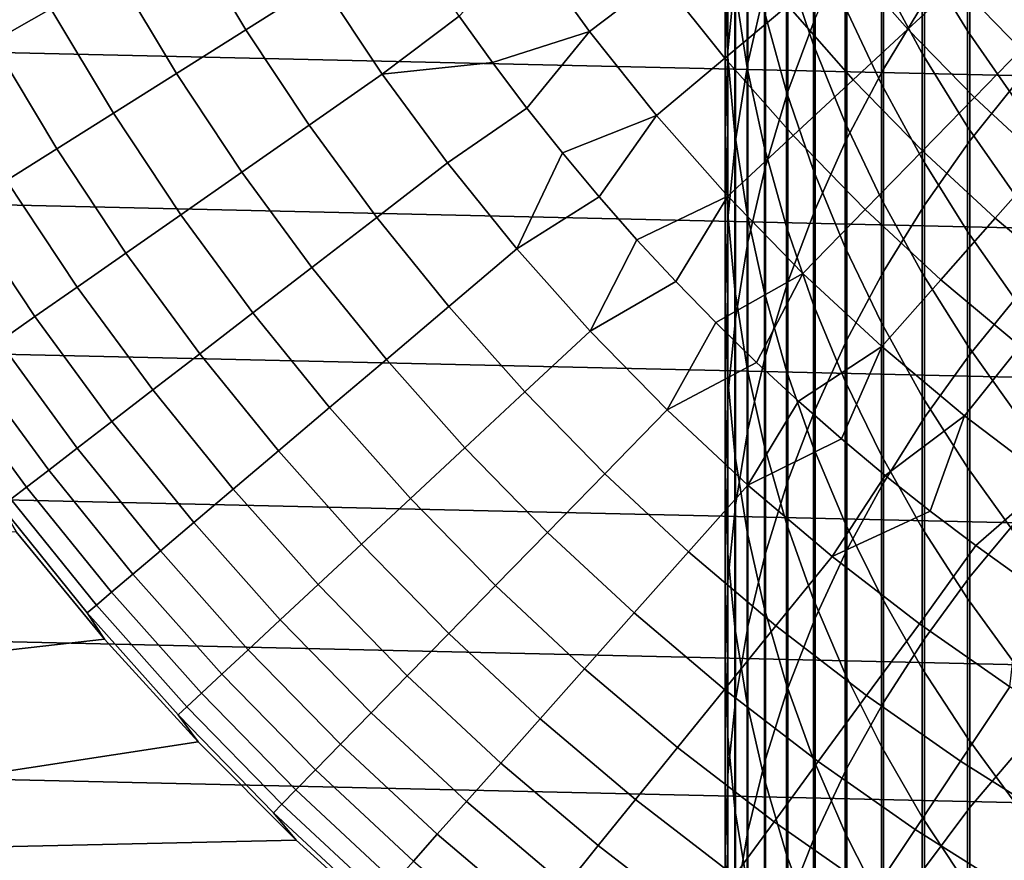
# Model space of a CAD drawing. Header units: metres. Extents: x -28 to 70, y -218 to 27.
# Tile 91 of 246: x -17 to -10, y -16 to -10. Entities that reach past the tile are written whole.
import ezdxf

# ---------------------------------------------------------------- set-up
doc = ezdxf.new("R2010")
doc.units = ezdxf.units.M
doc.layers.add('solid_10_261_002_XXX', color=7, linetype='CONTINUOUS')

msp = doc.modelspace()

# ---------------------------------------------------------------- linework, layer by layer
at = {"layer": 'solid_10_261_002_XXX'}
for points in [[(25.695839, -9.796626, -5), (-26.115135, -8.616775, -5), (-26.48019, -7.4195, -5), (26.115135, -8.616775, -5)], [(-10.756376, -8.650338, 404.387634), (-10.756376, -10.109918, 406.863373), (-10.447225, -9.601101, 407.172791), (-10.447225, -8.13326, 404.683044)], [(-11.930133, -8.777289, 394.822144), (-11.930133, -9.975542, 397.297974), (-11.872668, -9.377836, 397.597412), (-11.872668, -8.171628, 395.105133)], [(-11.777773, -8.783956, 397.894897), (-11.777773, -10.066137, 400.369415), (-11.645746, -9.486223, 400.680023), (-11.645746, -8.195774, 398.189575)], [(-11.932165, -8.877477, 391.78009), (-11.932165, -9.992599, 394.254333), (-11.949986, -9.384918, 394.538239), (-11.949986, -8.262268, 392.047333)], [(-11.477005, -8.913755, 400.986633), (-11.477005, -10.280339, 403.456421), (-11.272079, -9.725573, 403.773376), (-11.272079, -8.350539, 401.2883)], [(-11.783843, -9.067229, 388.778778), (-11.783843, -10.100301, 391.248962), (-11.876726, -9.490799, 391.513702), (-11.876726, -8.450725, 389.026794)], [(-11.284048, -9.049367, 383.131317), (-11.284048, -9.928185, 385.604065), (-11.487036, -9.328559, 385.826447), (-11.487036, -8.443891, 383.337219)], [(-10.124413, -9.164481, 374.994324), (-10.124413, -9.820996, 377.46698), (-10.464751, -9.264185, 377.622986), (-10.464751, -8.603617, 375.135071)], [(25.223248, -10.956131, -5), (-25.695839, -9.796626, -5), (-26.115135, -8.616775, -5), (25.695839, -9.796626, -5)], [(-11.031618, -9.181667, 404.084106), (-11.031618, -10.632757, 406.54541), (-10.756376, -10.109918, 406.863373), (-10.756376, -8.650338, 404.387634)], [(-10.105136, -9.107913, 407.472717), (-10.105136, -10.651589, 409.934784), (-9.731189, -10.183667, 410.237152), (-9.731189, -8.631907, 407.762177)], [(-16.004627, -9.074256, 159.312195), (-15.561707, -9.814455, 159.312195), (-14.992895, -9.455718, 160.683807), (-15.419627, -8.742574, 160.683807)], [(-11.487036, -9.328559, 385.826447), (-11.487036, -10.28089, 388.290588), (-11.65381, -9.677927, 388.533142), (-11.65381, -8.719195, 386.052429)], [(-10.464751, -9.264185, 377.622986), (-10.464751, -9.992464, 380.091919), (-10.772099, -9.422747, 380.268463), (-10.772099, -8.689858, 377.783905)], [(-13.446527, -9.167686, 163.368866), (-12.972839, -9.826544, 163.368866), (-12.436778, -9.420494, 164.740463), (-12.890891, -8.788861, 164.740463)], [(-11.949986, -9.384918, 394.538239), (-11.949986, -10.57519, 396.997589), (-11.930133, -9.975542, 397.297974), (-11.930133, -8.777289, 394.822144)], [(-11.872668, -9.377836, 397.597412), (-11.872668, -10.65167, 400.055786), (-11.777773, -10.066137, 400.369415), (-11.777773, -8.783956, 397.894897)], [(-17.914623, -9.075114, 155.052612), (-17.469561, -9.90484, 155.052612), (-17.030403, -9.655846, 156.494385), (-17.464275, -8.84698, 156.494385)], [(-11.876726, -9.490799, 391.513702), (-11.876726, -10.598415, 393.971252), (-11.932165, -9.992599, 394.254333), (-11.932165, -8.877477, 391.78009)], [(-10.772099, -9.422747, 380.268463), (-10.772099, -10.223228, 382.732086), (-11.045485, -9.643104, 382.929382), (-11.045485, -8.83745, 380.44986)], [(-11.645746, -9.486223, 400.680023), (-11.645746, -10.844217, 403.134277), (-11.477005, -10.280339, 403.456421), (-11.477005, -8.913755, 400.986633)], [(-11.048443, -9.270744, 167.558289), (-10.5726, -9.809939, 167.558289), (-10.202531, -9.466565, 169.000046), (-10.661717, -8.946243, 169.000046)], [(-12.436778, -9.420494, 164.740463), (-11.951746, -10.028706, 164.740463), (-11.478679, -9.631755, 166.13768), (-11.944512, -9.047617, 166.13768)], [(-11.045485, -9.643104, 382.929382), (-11.045485, -10.516185, 385.386017), (-11.284048, -9.928185, 385.604065), (-11.284048, -9.049367, 383.131317)], [(-16.541834, -9.378839, 157.914993), (-16.084045, -10.143885, 157.914993), (-15.561707, -9.814455, 159.312195), (-16.004627, -9.074256, 159.312195)], [(-11.65381, -9.677927, 388.533142), (-11.65381, -10.70406, 390.986694), (-11.783843, -10.100301, 391.248962), (-11.783843, -9.067229, 388.778778)], [(-10.447225, -9.601101, 407.172791), (-10.447225, -11.136401, 409.62149), (-10.105136, -10.651589, 409.934784), (-10.105136, -9.107913, 407.472717)], [(-13.952978, -9.711559, 162.026337), (-13.70248, -10.06191, 162.026337), (-12.972839, -9.826544, 163.368866), (-13.446527, -9.167686, 163.368866)], [(-11.272079, -9.725573, 403.773376), (-11.272079, -11.167972, 406.21994), (-11.031618, -10.632757, 406.54541), (-11.031618, -9.181667, 404.084106)], [(-10.202531, -9.466565, 169.000046), (-9.717978, -9.963351, 169.000046), (-9.405698, -9.643186, 170.460709), (-9.874679, -9.162363, 170.460709)], [(-9.752155, -9.705935, 374.858459), (-9.752155, -10.358536, 377.316345), (-10.124413, -9.820996, 377.46698), (-10.124413, -9.164481, 374.994324)], [(-11.478679, -9.631755, 166.13768), (-10.984306, -10.191947, 166.13768), (-10.5726, -9.809939, 167.558289), (-11.048443, -9.270744, 167.558289)], [(-10.124413, -9.820996, 377.46698), (-10.124413, -10.544806, 379.920776), (-10.464751, -9.992464, 380.091919), (-10.464751, -9.264185, 377.622986)], [(-11.284048, -9.928185, 385.604065), (-11.284048, -10.874219, 388.05191), (-11.487036, -10.28089, 388.290588), (-11.487036, -9.328559, 385.826447)], [(-17.030403, -9.655846, 156.494385), (-16.559093, -10.443487, 156.494385), (-16.084045, -10.143885, 157.914993), (-16.541834, -9.378839, 157.914993)], [(-14.992895, -9.455718, 160.683807), (-14.533206, -10.148076, 160.683807), (-13.952978, -9.711559, 162.026337), (-14.194521, -9.354976, 162.026337)], [(-12.972839, -9.826544, 163.368866), (-12.466901, -10.460972, 163.368866), (-11.951746, -10.028706, 164.740463), (-12.436778, -9.420494, 164.740463)], [(-11.932165, -9.992599, 394.254333), (-11.932165, -11.174888, 396.697174), (-11.949986, -10.57519, 396.997589), (-11.949986, -9.384918, 394.538239)], [(-11.930133, -9.975542, 397.297974), (-11.930133, -11.240974, 399.740143), (-11.872668, -10.65167, 400.055786), (-11.872668, -9.377836, 397.597412)], [(-10.464751, -9.992464, 380.091919), (-10.464751, -10.78791, 382.54007), (-10.772099, -10.223228, 382.732086), (-10.772099, -9.422747, 380.268463)], [(-15.561707, -9.814455, 159.312195), (-15.084577, -10.53308, 159.312195), (-14.533206, -10.148076, 160.683807), (-14.992895, -9.455718, 160.683807)], [(-11.783843, -10.100301, 391.248962), (-11.783843, -11.200459, 393.689972), (-11.876726, -10.598415, 393.971252), (-11.876726, -9.490799, 391.513702)], [(-11.777773, -10.066137, 400.369415), (-11.777773, -11.415431, 402.807953), (-11.645746, -10.844217, 403.134277), (-11.645746, -9.486223, 400.680023)], [(-10.5726, -9.809939, 167.558289), (-10.070473, -10.324746, 167.558289), (-9.717978, -9.963351, 169.000046), (-10.202531, -9.466565, 169.000046)], [(-11.951746, -10.028706, 164.740463), (-11.436999, -10.611984, 164.740463), (-10.984306, -10.191947, 166.13768), (-11.478679, -9.631755, 166.13768)], [(-10.772099, -10.223228, 382.732086), (-10.772099, -11.090703, 385.172943), (-11.045485, -10.516185, 385.386017), (-11.045485, -9.643104, 382.929382)], [(-10.756376, -10.109918, 406.863373), (-10.756376, -11.636576, 409.298309), (-10.447225, -11.136401, 409.62149), (-10.447225, -9.601101, 407.172791)], [(-17.469561, -9.90484, 155.052612), (-16.986097, -10.71279, 155.052612), (-16.559093, -10.443487, 156.494385), (-17.030403, -9.655846, 156.494385)], [(-14.533206, -10.148076, 160.683807), (-13.70248, -10.06191, 162.026337), (-13.952978, -9.711559, 162.026337)], [(-11.487036, -10.28089, 388.290588), (-11.487036, -11.300173, 390.727783), (-11.65381, -10.70406, 390.986694), (-11.65381, -9.677927, 388.533142)], [(-11.477005, -10.280339, 403.456421), (-11.477005, -11.713874, 405.88797), (-11.272079, -11.167972, 406.21994), (-11.272079, -9.725573, 403.773376)], [(24.698545, -12.092615, -5), (-25.223248, -10.956131, -5), (-25.695839, -9.796626, -5), (25.223248, -10.956131, -5)], [(-16.084045, -10.143885, 157.914993), (-15.590901, -10.886631, 157.914993), (-15.084577, -10.53308, 159.312195), (-15.561707, -9.814455, 159.312195)], [(-13.70248, -10.06191, 162.026337), (-13.443188, -10.405802, 162.026337), (-12.972839, -9.826544, 163.368866)], [(-13.443188, -10.405802, 162.026337), (-13.175266, -10.743014, 162.026337), (-12.466901, -10.460972, 163.368866), (-12.972839, -9.826544, 163.368866)], [(-10.984306, -10.191947, 166.13768), (-10.462626, -10.7268, 166.13768), (-10.070473, -10.324746, 167.558289), (-10.5726, -9.809939, 167.558289)], [(-9.752155, -10.358536, 377.316345), (-9.752155, -11.078031, 379.755524), (-10.124413, -10.544806, 379.920776), (-10.124413, -9.820996, 377.46698)], [(-17.85862, -10.125426, 153.591949), (-17.364389, -10.951371, 153.591949), (-16.986097, -10.71279, 155.052612), (-17.469561, -9.90484, 155.052612)], [(-11.045485, -10.516185, 385.386017), (-11.045485, -11.456042, 387.817871), (-11.284048, -10.874219, 388.05191), (-11.284048, -9.928185, 385.604065)], [(-11.949986, -10.57519, 396.997589), (-11.949986, -11.832192, 399.423492), (-11.930133, -11.240974, 399.740143), (-11.930133, -9.975542, 397.297974)], [(-11.876726, -10.598415, 393.971252), (-11.876726, -11.772747, 396.397675), (-11.932165, -11.174888, 396.697174), (-11.932165, -9.992599, 394.254333)], [(-10.124413, -10.544806, 379.920776), (-10.124413, -11.33537, 382.353882), (-10.464751, -10.78791, 382.54007), (-10.464751, -9.992464, 380.091919)], [(-10.070473, -10.324746, 167.558289), (-9.543308, -10.813883, 167.558289), (-9.209267, -10.435368, 169.000046), (-9.717978, -9.963351, 169.000046)], [(-14.533206, -10.148076, 160.683807), (-14.041569, -10.818126, 160.683807), (-13.443188, -10.405802, 162.026337), (-13.70248, -10.06191, 162.026337)], [(-12.466901, -10.460972, 163.368866), (-11.929967, -11.069391, 163.368866), (-11.436999, -10.611984, 164.740463), (-11.951746, -10.028706, 164.740463)], [(-11.872668, -10.65167, 400.055786), (-11.872668, -11.992179, 402.478455), (-11.777773, -11.415431, 402.807953), (-11.777773, -10.066137, 400.369415)], [(-16.559093, -10.443487, 156.494385), (-16.051382, -11.20817, 156.494385), (-15.590901, -10.886631, 157.914993), (-16.084045, -10.143885, 157.914993)], [(-15.084577, -10.53308, 159.312195), (-14.574287, -11.228552, 159.312195), (-14.041569, -10.818126, 160.683807), (-14.533206, -10.148076, 160.683807)], [(-11.65381, -10.70406, 390.986694), (-11.65381, -11.796828, 393.411316), (-11.783843, -11.200459, 393.689972), (-11.783843, -10.100301, 391.248962)], [(-11.031618, -10.632757, 406.54541), (-11.031618, -12.150536, 408.966187), (-10.756376, -11.636576, 409.298309), (-10.756376, -10.109918, 406.863373)], [(-11.436999, -10.611984, 164.740463), (-10.893818, -11.16888, 164.740463), (-10.462626, -10.7268, 166.13768), (-10.984306, -10.191947, 166.13768)], [(-10.464751, -10.78791, 382.54007), (-10.464751, -11.649929, 384.965546), (-10.772099, -11.090703, 385.172943), (-10.772099, -10.223228, 382.732086)], [(-10.105136, -10.651589, 409.934784), (-10.105136, -12.261941, 412.35376), (-9.731189, -11.802452, 412.668793), (-9.731189, -10.183667, 410.237152)], [(-11.645746, -10.844217, 403.134277), (-11.645746, -12.268744, 405.550568), (-11.477005, -11.713874, 405.88797), (-11.477005, -10.280339, 403.456421)], [(-11.284048, -10.874219, 388.05191), (-11.284048, -11.886761, 390.472992), (-11.487036, -11.300173, 390.727783), (-11.487036, -10.28089, 388.290588)], [(-10.462626, -10.7268, 166.13768), (-9.914932, -11.234984, 166.13768), (-9.543308, -10.813883, 167.558289), (-10.070473, -10.324746, 167.558289)], [(-16.986097, -10.71279, 155.052612), (-16.465296, -11.497192, 155.052612), (-16.051382, -11.20817, 156.494385), (-16.559093, -10.443487, 156.494385)], [(-14.041569, -10.818126, 160.683807), (-13.519066, -11.464396, 160.683807), (-13.175266, -10.743014, 162.026337), (-13.443188, -10.405802, 162.026337)], [(-13.175266, -10.743014, 162.026337), (-12.898888, -11.073332, 162.026337), (-12.466901, -10.460972, 163.368866)], [(-12.898888, -11.073332, 162.026337), (-12.614231, -11.396543, 162.026337), (-11.929967, -11.069391, 163.368866), (-12.466901, -10.460972, 163.368866)], [(-15.590901, -10.886631, 157.914993), (-15.063484, -11.605446, 157.914993), (-14.574287, -11.228552, 159.312195), (-15.084577, -10.53308, 159.312195)], [(-10.772099, -11.090703, 385.172943), (-10.772099, -12.024527, 387.589172), (-11.045485, -11.456042, 387.817871), (-11.045485, -10.516185, 385.386017)], [(-11.932165, -11.174888, 396.697174), (-11.932165, -12.423461, 399.106812), (-11.949986, -11.832192, 399.423492), (-11.949986, -10.57519, 396.997589)], [(-11.783843, -11.200459, 393.689972), (-11.783843, -12.366881, 396.100037), (-11.876726, -11.772747, 396.397675), (-11.876726, -10.598415, 393.971252)], [(-9.752155, -11.078031, 379.755524), (-9.752155, -11.863883, 382.174133), (-10.124413, -11.33537, 382.353882), (-10.124413, -10.544806, 379.920776)], [(-11.930133, -11.240974, 399.740143), (-11.930133, -12.572641, 402.146851), (-11.872668, -11.992179, 402.478455), (-11.872668, -10.65167, 400.055786)], [(-11.929967, -11.069391, 163.368866), (-11.363374, -11.650291, 163.368866), (-10.893818, -11.16888, 164.740463), (-11.436999, -10.611984, 164.740463)], [(-11.272079, -11.167972, 406.21994), (-11.272079, -12.676661, 408.626221), (-11.031618, -12.150536, 408.966187), (-11.031618, -10.632757, 406.54541)], [(-10.447225, -11.136401, 409.62149), (-10.447225, -12.738015, 412.027374), (-10.105136, -12.261941, 412.35376), (-10.105136, -10.651589, 409.934784)], [(-17.364389, -10.951371, 153.591949), (-16.831989, -11.753242, 153.591949), (-16.465296, -11.497192, 155.052612), (-16.986097, -10.71279, 155.052612)], [(-13.519066, -11.464396, 160.683807), (-12.898888, -11.073332, 162.026337), (-13.175266, -10.743014, 162.026337)], [(-11.487036, -11.300173, 390.727783), (-11.487036, -12.385647, 393.1362), (-11.65381, -11.796828, 393.411316), (-11.65381, -10.70406, 390.986694)], [(-10.893818, -11.16888, 164.740463), (-10.323554, -11.698009, 164.740463), (-9.914932, -11.234984, 166.13768), (-10.462626, -10.7268, 166.13768)], [(-14.574287, -11.228552, 159.312195), (-14.031961, -11.89934, 159.312195), (-13.519066, -11.464396, 160.683807), (-14.041569, -10.818126, 160.683807)], [(-10.124413, -11.33537, 382.353882), (-10.124413, -12.1921, 384.764465), (-10.464751, -11.649929, 384.965546), (-10.464751, -10.78791, 382.54007)], [(-9.914932, -11.234984, 166.13768), (-9.342589, -11.715237, 166.13768), (-8.992417, -11.276135, 167.558289), (-9.543308, -10.813883, 167.558289)], [(-16.051382, -11.20817, 156.494385), (-15.508388, -11.948216, 156.494385), (-15.063484, -11.605446, 157.914993), (-15.590901, -10.886631, 157.914993)], [(-11.777773, -11.415431, 402.807953), (-11.777773, -12.83083, 405.20874), (-11.645746, -12.268744, 405.550568), (-11.645746, -10.844217, 403.134277)], [(-11.045485, -11.456042, 387.817871), (-11.045485, -12.461974, 390.223145), (-11.284048, -11.886761, 390.472992), (-11.284048, -10.874219, 388.05191)], [(24.122406, -13.204515, -5), (-24.698545, -12.092615, -5), (-25.223248, -10.956131, -5), (24.698545, -12.092615, -5)], [(-17.693373, -11.158854, 152.1147), (-17.150885, -11.975918, 152.1147), (-16.831989, -11.753242, 153.591949), (-17.364389, -10.951371, 153.591949)], [(-13.519066, -11.464396, 160.683807), (-12.966845, -12.085464, 160.683807), (-12.614231, -11.396543, 162.026337), (-12.898888, -11.073332, 162.026337)], [(-12.614231, -11.396543, 162.026337), (-12.321477, -11.712438, 162.026337), (-11.929967, -11.069391, 163.368866)], [(-12.321477, -11.712438, 162.026337), (-12.020815, -12.020815, 162.026337), (-11.363374, -11.650291, 163.368866), (-11.929967, -11.069391, 163.368866)], [(-10.464751, -11.649929, 384.965546), (-10.464751, -12.577879, 387.366577), (-10.772099, -12.024527, 387.589172), (-10.772099, -11.090703, 385.172943)], [(-17.972528, -11.334912, 150.623184), (-17.421482, -12.164867, 150.623184), (-17.150885, -11.975918, 152.1147), (-17.693373, -11.158854, 152.1147)], [(-11.876726, -11.772747, 396.397675), (-11.876726, -13.012917, 398.791077), (-11.932165, -12.423461, 399.106812), (-11.932165, -11.174888, 396.697174)], [(-11.65381, -11.796828, 393.411316), (-11.65381, -12.955418, 395.805206), (-11.783843, -12.366881, 396.100037), (-11.783843, -11.200459, 393.689972)], [(-11.477005, -11.713874, 405.88797), (-11.477005, -13.213292, 408.27948), (-11.272079, -12.676661, 408.626221), (-11.272079, -11.167972, 406.21994)], [(-11.363374, -11.650291, 163.368866), (-10.768529, -12.202227, 163.368866), (-10.323554, -11.698009, 164.740463), (-10.893818, -11.16888, 164.740463)], [(-10.756376, -11.636576, 409.298309), (-10.756376, -13.229175, 411.690643), (-10.447225, -12.738015, 412.027374), (-10.447225, -11.136401, 409.62149)], [(-16.465296, -11.497192, 155.052612), (-15.908299, -12.256322, 155.052612), (-15.508388, -11.948216, 156.494385), (-16.051382, -11.20817, 156.494385)], [(-15.063484, -11.605446, 157.914993), (-14.502954, -12.29875, 157.914993), (-14.031961, -11.89934, 159.312195), (-14.574287, -11.228552, 159.312195)], [(-11.949986, -11.832192, 399.423492), (-11.949986, -13.15499, 401.814148), (-11.930133, -12.572641, 402.146851), (-11.930133, -11.240974, 399.740143)], [(-10.323554, -11.698009, 164.740463), (-9.727623, -12.198053, 164.740463), (-9.342589, -11.715237, 166.13768), (-9.914932, -11.234984, 166.13768)], [(-11.284048, -11.886761, 390.472992), (-11.284048, -12.965056, 392.865509), (-11.487036, -12.385647, 393.1362), (-11.487036, -11.300173, 390.727783)], [(-9.752155, -11.863883, 382.174133), (-9.752155, -12.715506, 384.570374), (-10.124413, -12.1921, 384.764465), (-10.124413, -11.33537, 382.353882)], [(-12.966845, -12.085464, 160.683807), (-12.321477, -11.712438, 162.026337), (-12.614231, -11.396543, 162.026337)], [(-11.872668, -11.992179, 402.478455), (-11.872668, -13.398362, 404.863617), (-11.777773, -12.83083, 405.20874), (-11.777773, -11.415431, 402.807953)], [(-16.831989, -11.753242, 153.591949), (-16.262587, -12.529278, 153.591949), (-15.908299, -12.256322, 155.052612), (-16.465296, -11.497192, 155.052612)], [(-14.031961, -11.89934, 159.312195), (-13.45879, -12.543971, 159.312195), (-12.966845, -12.085464, 160.683807), (-13.519066, -11.464396, 160.683807)], [(-10.772099, -12.024527, 387.589172), (-10.772099, -13.024, 389.979004), (-11.045485, -12.461974, 390.223145), (-11.045485, -11.456042, 387.817871)], [(-15.508388, -11.948216, 156.494385), (-14.931303, -12.661997, 156.494385), (-14.502954, -12.29875, 157.914993), (-15.063484, -11.605446, 157.914993)], [(-11.031618, -12.150536, 408.966187), (-11.031618, -13.733871, 411.344604), (-10.756376, -13.229175, 411.690643), (-10.756376, -11.636576, 409.298309)], [(-12.966845, -12.085464, 160.683807), (-12.386119, -12.679967, 160.683807), (-12.020815, -12.020815, 162.026337), (-12.321477, -11.712438, 162.026337)], [(-12.020815, -12.020815, 162.026337), (-11.712438, -12.321477, 162.026337), (-11.363374, -11.650291, 163.368866)], [(-11.712438, -12.321477, 162.026337), (-11.396543, -12.614231, 162.026337), (-10.768529, -12.202227, 163.368866), (-11.363374, -11.650291, 163.368866)], [(-11.645746, -12.268744, 405.550568), (-11.645746, -13.758738, 407.927002), (-11.477005, -13.213292, 408.27948), (-11.477005, -11.713874, 405.88797)], [(-10.768529, -12.202227, 163.368866), (-10.146912, -12.723825, 163.368866), (-9.727623, -12.198053, 164.740463), (-10.323554, -11.698009, 164.740463)], [(-10.124413, -12.1921, 384.764465), (-10.124413, -13.114355, 387.150787), (-10.464751, -12.577879, 387.366577), (-10.464751, -11.649929, 384.965546)], [(-17.150885, -11.975918, 152.1147), (-16.570696, -12.766656, 152.1147), (-16.262587, -12.529278, 153.591949), (-16.831989, -11.753242, 153.591949)], [(-11.783843, -12.366881, 396.100037), (-11.783843, -13.5987, 398.477325), (-11.876726, -13.012917, 398.791077), (-11.876726, -11.772747, 396.397675)], [(-11.487036, -12.385647, 393.1362), (-11.487036, -13.536502, 395.514099), (-11.65381, -12.955418, 395.805206), (-11.65381, -11.796828, 393.411316)], [(-11.932165, -12.423461, 399.106812), (-11.932165, -13.737388, 401.481445), (-11.949986, -13.15499, 401.814148), (-11.949986, -11.832192, 399.423492)], [(-10.105136, -12.261941, 412.35376), (-10.105136, -13.937765, 414.727875), (-9.731189, -13.487054, 415.055328), (-9.731189, -11.802452, 412.668793)], [(-14.502954, -12.29875, 157.914993), (-13.910543, -12.965018, 157.914993), (-13.45879, -12.543971, 159.312195), (-14.031961, -11.89934, 159.312195)], [(-11.045485, -12.461974, 390.223145), (-11.045485, -13.533231, 392.600037), (-11.284048, -12.965056, 392.865509), (-11.284048, -11.886761, 390.472992)], [(-17.421482, -12.164867, 150.623184), (-16.832138, -12.968081, 150.623184), (-16.570696, -12.766656, 152.1147), (-17.150885, -11.975918, 152.1147)], [(-15.908299, -12.256322, 155.052612), (-15.316333, -12.988508, 155.052612), (-14.931303, -12.661997, 156.494385), (-15.508388, -11.948216, 156.494385)], [(-11.930133, -12.572641, 402.146851), (-11.930133, -13.96955, 404.516266), (-11.872668, -13.398362, 404.863617), (-11.872668, -11.992179, 402.478455)], [(23.496506, -14.288569, -5), (-24.122406, -13.204515, -5), (-24.698545, -12.092615, -5), (24.122406, -13.204515, -5)], [(-13.45879, -12.543971, 159.312195), (-12.856032, -13.161028, 159.312195), (-12.386119, -12.679967, 160.683807), (-12.966845, -12.085464, 160.683807)], [(-12.386119, -12.679967, 160.683807), (-11.712438, -12.321477, 162.026337), (-12.020815, -12.020815, 162.026337)], [(-10.464751, -12.577879, 387.366577), (-10.464751, -13.571066, 389.741394), (-10.772099, -13.024, 389.979004), (-10.772099, -12.024527, 387.589172)], [(-17.643353, -12.319793, 149.119751), (-17.046505, -13.133236, 149.119751), (-16.832138, -12.968081, 150.623184), (-17.421482, -12.164867, 150.623184)], [(-11.272079, -12.676661, 408.626221), (-11.272079, -14.250514, 410.990387), (-11.031618, -13.733871, 411.344604), (-11.031618, -12.150536, 408.966187)], [(-11.396543, -12.614231, 162.026337), (-11.073332, -12.898888, 162.026337), (-10.768529, -12.202227, 163.368866)], [(-11.073332, -12.898888, 162.026337), (-10.743014, -13.175266, 162.026337), (-10.146912, -12.723825, 163.368866), (-10.768529, -12.202227, 163.368866)], [(-10.146912, -12.723825, 163.368866), (-9.500068, -13.21379, 163.368866), (-9.107508, -12.667772, 164.740463), (-9.727623, -12.198053, 164.740463)], [(-9.752155, -12.715506, 384.570374), (-9.752155, -13.632263, 386.942444), (-10.124413, -13.114355, 387.150787), (-10.124413, -12.1921, 384.764465)], [(-16.262587, -12.529278, 153.591949), (-15.657437, -13.277772, 153.591949), (-15.316333, -12.988508, 155.052612), (-15.908299, -12.256322, 155.052612)], [(-14.931303, -12.661997, 156.494385), (-14.321395, -13.347944, 156.494385), (-13.910543, -12.965018, 157.914993), (-14.502954, -12.29875, 157.914993)], [(-11.777773, -12.83083, 405.20874), (-11.777773, -14.311277, 407.569977), (-11.645746, -13.758738, 407.927002), (-11.645746, -12.268744, 405.550568)], [(-10.447225, -12.738015, 412.027374), (-10.447225, -14.404747, 414.38858), (-10.105136, -13.937765, 414.727875), (-10.105136, -12.261941, 412.35376)], [(-17.816151, -12.440452, 147.606766), (-17.213455, -13.261861, 147.606766), (-17.046505, -13.133236, 149.119751), (-17.643353, -12.319793, 149.119751)], [(-12.386119, -12.679967, 160.683807), (-11.778167, -13.246595, 160.683807), (-11.396543, -12.614231, 162.026337), (-11.712438, -12.321477, 162.026337)], [(-11.65381, -12.955418, 395.805206), (-11.65381, -14.178964, 398.166534), (-11.783843, -13.5987, 398.477325), (-11.783843, -12.366881, 396.100037)], [(-11.284048, -12.965056, 392.865509), (-11.284048, -14.1083, 395.227661), (-11.487036, -13.536502, 395.514099), (-11.487036, -12.385647, 393.1362)], [(-17.9396, -12.526653, 146.086594), (-17.332729, -13.353754, 146.086594), (-17.213455, -13.261861, 147.606766), (-17.816151, -12.440452, 147.606766)], [(-11.876726, -13.012917, 398.791077), (-11.876726, -14.317999, 401.14975), (-11.932165, -13.737388, 401.481445), (-11.932165, -12.423461, 399.106812)], [(-10.772099, -13.024, 389.979004), (-10.772099, -14.088378, 392.340637), (-11.045485, -13.533231, 392.600037), (-11.045485, -12.461974, 390.223145)], [(-16.570696, -12.766656, 152.1147), (-15.954081, -13.52933, 152.1147), (-15.657437, -13.277772, 153.591949), (-16.262587, -12.529278, 153.591949)], [(-13.910543, -12.965018, 157.914993), (-13.287555, -13.602787, 157.914993), (-12.856032, -13.161028, 159.312195), (-13.45879, -12.543971, 159.312195)], [(-11.949986, -13.15499, 401.814148), (-11.949986, -14.542594, 404.167786), (-11.930133, -13.96955, 404.516266), (-11.930133, -12.572641, 402.146851)], [(-10.124413, -13.114355, 387.150787), (-10.124413, -14.101447, 389.511017), (-10.464751, -13.571066, 389.741394), (-10.464751, -12.577879, 387.366577)], [(-15.316333, -12.988508, 155.052612), (-14.690698, -13.692144, 155.052612), (-14.321395, -13.347944, 156.494385), (-14.931303, -12.661997, 156.494385)], [(-12.856032, -13.161028, 159.312195), (-12.225016, -13.749154, 159.312195), (-11.778167, -13.246595, 160.683807), (-12.386119, -12.679967, 160.683807)], [(-11.778167, -13.246595, 160.683807), (-11.073332, -12.898888, 162.026337), (-11.396543, -12.614231, 162.026337)], [(-11.477005, -13.213292, 408.27948), (-11.477005, -14.777472, 410.62912), (-11.272079, -14.250514, 410.990387), (-11.272079, -12.676661, 408.626221)], [(-10.756376, -13.229175, 411.690643), (-10.756376, -14.886525, 414.038574), (-10.447225, -14.404747, 414.38858), (-10.447225, -12.738015, 412.027374)], [(-10.743014, -13.175266, 162.026337), (-10.405802, -13.443188, 162.026337), (-10.146912, -12.723825, 163.368866)], [(-10.405802, -13.443188, 162.026337), (-10.06191, -13.70248, 162.026337), (-9.500068, -13.21379, 163.368866), (-10.146912, -12.723825, 163.368866)], [(-16.832138, -12.968081, 150.623184), (-16.205795, -13.742788, 150.623184), (-15.954081, -13.52933, 152.1147), (-16.570696, -12.766656, 152.1147)], [(-11.872668, -13.398362, 404.863617), (-11.872668, -14.869171, 407.209473), (-11.777773, -14.311277, 407.569977), (-11.777773, -12.83083, 405.20874)], [(-11.778167, -13.246595, 160.683807), (-11.144323, -13.784105, 160.683807), (-10.743014, -13.175266, 162.026337), (-11.073332, -12.898888, 162.026337)], [(-17.046505, -13.133236, 149.119751), (-16.412184, -13.917809, 149.119751), (-16.205795, -13.742788, 150.623184), (-16.832138, -12.968081, 150.623184)], [(-14.321395, -13.347944, 156.494385), (-13.680006, -14.004549, 156.494385), (-13.287555, -13.602787, 157.914993), (-13.910543, -12.965018, 157.914993)], [(-11.487036, -13.536502, 395.514099), (-11.487036, -14.751879, 397.85968), (-11.65381, -14.178964, 398.166534), (-11.65381, -12.955418, 395.805206)], [(-11.045485, -13.533231, 392.600037), (-11.045485, -14.669011, 394.946777), (-11.284048, -14.1083, 395.227661), (-11.284048, -12.965056, 392.865509)], [(-15.657437, -13.277772, 153.591949), (-15.017869, -13.997077, 153.591949), (-14.690698, -13.692144, 155.052612), (-15.316333, -12.988508, 155.052612)], [(-11.783843, -13.5987, 398.477325), (-11.783843, -14.894993, 400.820099), (-11.876726, -14.317999, 401.14975), (-11.876726, -13.012917, 398.791077)], [(-10.464751, -13.571066, 389.741394), (-10.464751, -14.628749, 392.088165), (-10.772099, -14.088378, 392.340637), (-10.772099, -13.024, 389.979004)], [(-9.752155, -13.632263, 386.942444), (-9.752155, -14.613472, 389.288605), (-10.124413, -14.101447, 389.511017), (-10.124413, -13.114355, 387.150787)], [(22.821917, -15.343076, -5), (-23.496506, -14.288569, -5), (-24.122406, -13.204515, -5), (23.496506, -14.288569, -5)], [(-17.213455, -13.261861, 147.606766), (-16.572924, -14.054119, 147.606766), (-16.412184, -13.917809, 149.119751), (-17.046505, -13.133236, 149.119751)], [(-13.287555, -13.602787, 157.914993), (-12.635357, -14.210654, 157.914993), (-12.225016, -13.749154, 159.312195), (-12.856032, -13.161028, 159.312195)], [(-11.932165, -13.737388, 401.481445), (-11.932165, -15.115686, 403.819305), (-11.949986, -14.542594, 404.167786), (-11.949986, -13.15499, 401.814148)], [(-11.144323, -13.784105, 160.683807), (-10.405802, -13.443188, 162.026337), (-10.743014, -13.175266, 162.026337)], [(-17.332729, -13.353754, 146.086594), (-16.687759, -14.151502, 146.086594), (-16.572924, -14.054119, 147.606766), (-17.213455, -13.261861, 147.606766)], [(-15.954081, -13.52933, 152.1147), (-15.302395, -14.262263, 152.1147), (-15.017869, -13.997077, 153.591949), (-15.657437, -13.277772, 153.591949)], [(-12.225016, -13.749154, 159.312195), (-11.567124, -14.307056, 159.312195), (-11.144323, -13.784105, 160.683807), (-11.778167, -13.246595, 160.683807)], [(-11.645746, -13.758738, 407.927002), (-11.645746, -15.313087, 410.261871), (-11.477005, -14.777472, 410.62912), (-11.477005, -13.213292, 408.27948)], [(-11.031618, -13.733871, 411.344604), (-11.031618, -15.381582, 413.678894), (-10.756376, -14.886525, 414.038574), (-10.756376, -13.229175, 411.690643)], [(-10.06191, -13.70248, 162.026337), (-9.711559, -13.952978, 162.026337), (-9.500068, -13.21379, 163.368866)], [(-17.404139, -13.408771, 144.561661), (-16.756512, -14.209805, 144.561661), (-16.687759, -14.151502, 146.086594), (-17.332729, -13.353754, 146.086594)], [(-14.690698, -13.692144, 155.052612), (-14.032769, -14.365681, 155.052612), (-13.680006, -14.004549, 156.494385), (-14.321395, -13.347944, 156.494385)], [(-16.626492, -14.406936, 143.052673), (-16.756512, -14.209805, 144.561661), (-17.404139, -13.408771, 144.561661), (-17.293169, -13.599498, 143.052673)], [(-11.930133, -13.96955, 404.516266), (-11.930133, -15.430658, 406.846649), (-11.872668, -14.869171, 407.209473), (-11.872668, -13.398362, 404.863617)], [(-11.144323, -13.784105, 160.683807), (-10.485983, -14.291314, 160.683807), (-10.06191, -13.70248, 162.026337), (-10.405802, -13.443188, 162.026337)], [(-10.105136, -13.937765, 414.727875), (-10.105136, -15.677814, 417.055328), (-9.731189, -15.236214, 417.394958), (-9.731189, -13.487054, 415.055328)], [(-16.205795, -13.742788, 150.623184), (-15.543827, -14.487286, 150.623184), (-15.302395, -14.262263, 152.1147), (-15.954081, -13.52933, 152.1147)], [(-11.284048, -14.1083, 395.227661), (-11.284048, -15.31564, 397.557739), (-11.487036, -14.751879, 397.85968), (-11.487036, -13.536502, 395.514099)], [(-10.772099, -14.088378, 392.340637), (-10.772099, -15.216867, 394.672333), (-11.045485, -14.669011, 394.946777), (-11.045485, -13.533231, 392.600037)], [(-10.124413, -14.101447, 389.511017), (-10.124413, -15.15264, 391.843384), (-10.464751, -14.628749, 392.088165), (-10.464751, -13.571066, 389.741394)], [(-22.406605, -15.064659), (-16.626568, -14.406844), (-17.293161, -13.599475), (-23.069176, -14.028984)], [(-17.293161, -13.599475), (-16.626568, -14.406844), (-16.626492, -14.406936, 143.052673), (-17.293169, -13.599498, 143.052673)], [(-13.680006, -14.004549, 156.494385), (-13.008545, -14.630369, 156.494385), (-12.635357, -14.210654, 157.914993), (-13.287555, -13.602787, 157.914993)], [(-11.65381, -14.178964, 398.166534), (-11.65381, -15.466552, 400.493561), (-11.783843, -14.894993, 400.820099), (-11.783843, -13.5987, 398.477325)], [(-15.017869, -13.997077, 153.591949), (-14.345288, -14.685615, 153.591949), (-14.032769, -14.365681, 155.052612), (-14.690698, -13.692144, 155.052612)], [(-9.804591, -14.767109, 160.683807), (-9.711559, -13.952978, 162.026337), (-10.06191, -13.70248, 162.026337), (-10.485983, -14.291314, 160.683807)], [(-16.412184, -13.917809, 149.119751), (-15.741786, -14.671788, 149.119751), (-15.543827, -14.487286, 150.623184), (-16.205795, -13.742788, 150.623184)], [(-12.635357, -14.210654, 157.914993), (-11.955383, -14.787283, 157.914993), (-11.567124, -14.307056, 159.312195), (-12.225016, -13.749154, 159.312195)], [(-11.876726, -14.317999, 401.14975), (-11.876726, -15.68702, 403.471863), (-11.932165, -15.115686, 403.819305), (-11.932165, -13.737388, 401.481445)], [(-11.777773, -14.311277, 407.569977), (-11.777773, -15.85567, 409.889893), (-11.645746, -15.313087, 410.261871), (-11.645746, -13.758738, 407.927002)], [(-11.567124, -14.307056, 159.312195), (-10.883807, -14.833508, 159.312195), (-10.485983, -14.291314, 160.683807), (-11.144323, -13.784105, 160.683807)], [(-11.272079, -14.250514, 410.990387), (-11.272079, -15.888356, 413.310699), (-11.031618, -15.381582, 413.678894), (-11.031618, -13.733871, 411.344604)], [(-16.572924, -14.054119, 147.606766), (-15.895959, -14.815482, 147.606766), (-15.741786, -14.671788, 149.119751), (-16.412184, -13.917809, 149.119751)], [(-10.447225, -14.404747, 414.38858), (-10.447225, -16.135353, 416.7034), (-10.105136, -15.677814, 417.055328), (-10.105136, -13.937765, 414.727875)], [(-15.302395, -14.262263, 152.1147), (-14.617071, -14.963845, 152.1147), (-14.345288, -14.685615, 153.591949), (-15.017869, -13.997077, 153.591949)], [(-14.032769, -14.365681, 155.052612), (-13.343993, -15.007639, 155.052612), (-13.008545, -14.630369, 156.494385), (-13.680006, -14.004549, 156.494385)], [(-11.949986, -14.542594, 404.167786), (-11.949986, -15.99397, 406.482666), (-11.930133, -15.430658, 406.846649), (-11.930133, -13.96955, 404.516266)], [(-16.687759, -14.151502, 146.086594), (-16.006104, -14.91814, 146.086594), (-15.895959, -14.815482, 147.606766), (-16.572924, -14.054119, 147.606766)], [(-10.464751, -14.628749, 392.088165), (-10.464751, -15.75014, 394.405182), (-10.772099, -15.216867, 394.672333), (-10.772099, -14.088378, 392.340637)], [(-16.756512, -14.209805, 144.561661), (-16.072048, -14.979602, 144.561661), (-16.006104, -14.91814, 146.086594), (-16.687759, -14.151502, 146.086594)], [(-11.045485, -14.669011, 394.946777), (-11.045485, -15.868469, 397.261627), (-11.284048, -15.31564, 397.557739), (-11.284048, -14.1083, 395.227661)], [(-9.752155, -14.613472, 389.288605), (-9.752155, -15.658399, 391.607086), (-10.124413, -15.15264, 391.843384), (-10.124413, -14.101447, 389.511017)], [(-15.922149, -15.181738, 143.052673), (-16.072048, -14.979602, 144.561661), (-16.756512, -14.209805, 144.561661), (-16.626492, -14.406936, 143.052673)], [(-13.008545, -14.630369, 156.494385), (-12.308489, -15.22403, 156.494385), (-11.955383, -14.787283, 157.914993), (-12.635357, -14.210654, 157.914993)], [(-11.487036, -14.751879, 397.85968), (-11.487036, -16.030872, 400.171173), (-11.65381, -15.466552, 400.493561), (-11.65381, -14.178964, 398.166534)], [(22.099781, -16.366096, -5), (-22.821917, -15.343076, -5), (-23.496506, -14.288569, -5), (22.821917, -15.343076, -5)], [(-15.543827, -14.487286, 150.623184), (-14.847692, -15.199937, 150.623184), (-14.617071, -14.963845, 152.1147), (-15.302395, -14.262263, 152.1147)], [(-11.955383, -14.787283, 157.914993), (-11.24913, -15.331406, 157.914993), (-10.883807, -14.833508, 159.312195), (-11.567124, -14.307056, 159.312195)], [(-11.783843, -14.894993, 400.820099), (-11.783843, -16.254795, 403.126587), (-11.876726, -15.68702, 403.471863), (-11.876726, -14.317999, 401.14975)], [(-11.872668, -14.869171, 407.209473), (-11.872668, -16.403507, 409.514282), (-11.777773, -15.85567, 409.889893), (-11.777773, -14.311277, 407.569977)], [(-11.477005, -14.777472, 410.62912), (-11.477005, -16.405251, 412.93515), (-11.272079, -15.888356, 413.310699), (-11.272079, -14.250514, 410.990387)], [(-10.883807, -14.833508, 159.312195), (-10.176564, -15.327353, 159.312195), (-9.804591, -14.767109, 160.683807), (-10.485983, -14.291314, 160.683807)], [(-14.345288, -14.685615, 153.591949), (-13.641173, -15.341869, 153.591949), (-13.343993, -15.007639, 155.052612), (-14.032769, -14.365681, 155.052612)], [(-21.697779, -16.068768), (-15.922037, -15.181835), (-16.626568, -14.406844), (-22.406605, -15.064659)], [(-16.626568, -14.406844), (-15.922037, -15.181835), (-15.922149, -15.181738, 143.052673), (-16.626492, -14.406936, 143.052673)], [(-10.756376, -14.886525, 414.038574), (-10.756376, -16.607389, 416.340332), (-10.447225, -16.135353, 416.7034), (-10.447225, -14.404747, 414.38858)], [(-15.741786, -14.671788, 149.119751), (-15.036784, -15.393516, 149.119751), (-14.847692, -15.199937, 150.623184), (-15.543827, -14.487286, 150.623184)], [(-11.932165, -15.115686, 403.819305), (-11.932165, -16.557329, 406.118622), (-11.949986, -15.99397, 406.482666), (-11.949986, -14.542594, 404.167786)], [(-15.895959, -14.815482, 147.606766), (-15.184052, -15.544278, 147.606766), (-15.036784, -15.393516, 149.119751), (-15.741786, -14.671788, 149.119751)], [(-14.617071, -14.963845, 152.1147), (-13.899616, -15.632534, 152.1147), (-13.641173, -15.341869, 153.591949), (-14.345288, -14.685615, 153.591949)], [(-13.343993, -15.007639, 155.052612), (-12.625885, -15.616608, 155.052612), (-12.308489, -15.22403, 156.494385), (-13.008545, -14.630369, 156.494385)], [(-10.772099, -15.216867, 394.672333), (-10.772099, -16.408625, 396.972321), (-11.045485, -15.868469, 397.261627), (-11.045485, -14.669011, 394.946777)], [(-10.124413, -15.15264, 391.843384), (-10.124413, -16.267149, 394.146179), (-10.464751, -15.75014, 394.405182), (-10.464751, -14.628749, 392.088165)], [(-11.284048, -15.31564, 397.557739), (-11.284048, -16.586174, 399.853943), (-11.487036, -16.030872, 400.171173), (-11.487036, -14.751879, 397.85968)], [(-16.006104, -14.91814, 146.086594), (-15.289265, -15.651986, 146.086594), (-15.184052, -15.544278, 147.606766), (-15.895959, -14.815482, 147.606766)], [(-12.308489, -15.22403, 156.494385), (-11.581376, -15.784223, 156.494385), (-11.24913, -15.331406, 157.914993), (-11.955383, -14.787283, 157.914993)], [(-11.645746, -15.313087, 410.261871), (-11.645746, -16.930635, 412.553436), (-11.477005, -16.405251, 412.93515), (-11.477005, -14.777472, 410.62912)], [(-11.24913, -15.331406, 157.914993), (-10.518148, -15.841827, 157.914993), (-10.176564, -15.327353, 159.312195), (-10.883807, -14.833508, 159.312195)], [(-10.176564, -15.327353, 159.312195), (-9.446952, -15.787506, 159.312195), (-9.101647, -15.210442, 160.683807), (-9.804591, -14.767109, 160.683807)], [(-11.930133, -15.430658, 406.846649), (-11.930133, -16.954876, 409.136261), (-11.872668, -16.403507, 409.514282), (-11.872668, -14.869171, 407.209473)], [(-11.65381, -15.466552, 400.493561), (-11.65381, -16.817223, 402.784576), (-11.783843, -16.254795, 403.126587), (-11.783843, -14.894993, 400.820099)], [(-11.031618, -15.381582, 413.678894), (-11.031618, -17.092438, 415.967285), (-10.756376, -16.607389, 416.340332), (-10.756376, -14.886525, 414.038574)], [(-16.072048, -14.979602, 144.561661), (-15.352255, -15.716471, 144.561661), (-15.289265, -15.651986, 146.086594), (-16.006104, -14.91814, 146.086594)], [(-15.181738, -15.922149, 143.052673), (-15.352255, -15.716471, 144.561661), (-16.072048, -14.979602, 144.561661), (-15.922149, -15.181738, 143.052673)], [(-14.847692, -15.199937, 150.623184), (-14.118917, -15.879175, 150.623184), (-13.899616, -15.632534, 152.1147), (-14.617071, -14.963845, 152.1147)], [(-13.641173, -15.341869, 153.591949), (-12.907072, -15.964399, 153.591949), (-12.625885, -15.616608, 155.052612), (-13.343993, -15.007639, 155.052612)], [(-11.876726, -15.68702, 403.471863), (-11.876726, -17.118959, 405.755707), (-11.932165, -16.557329, 406.118622), (-11.932165, -15.115686, 403.819305)], [(-21.697779, -16.068768), (-15.181835, -15.922037), (-15.922037, -15.181835)], [(-15.922037, -15.181835), (-15.181835, -15.922037), (-15.181738, -15.922149, 143.052673), (-15.922149, -15.181738, 143.052673)], [(-15.036784, -15.393516, 149.119751), (-14.298728, -16.081404, 149.119751), (-14.118917, -15.879175, 150.623184), (-14.847692, -15.199937, 150.623184)], [(-9.752155, -15.658399, 391.607086), (-9.752155, -16.766264, 393.896149), (-10.124413, -16.267149, 394.146179), (-10.124413, -15.15264, 391.843384)], [(-12.625885, -15.616608, 155.052612), (-11.880022, -16.191246, 155.052612), (-11.581376, -15.784223, 156.494385), (-12.308489, -15.22403, 156.494385)], [(-10.464751, -15.75014, 394.405182), (-10.464751, -16.934401, 396.690704), (-10.772099, -16.408625, 396.972321), (-10.772099, -15.216867, 394.672333)], [(-10.105136, -15.677814, 417.055328), (-10.105136, -17.480785, 419.334351), (-9.731189, -17.048628, 419.685944), (-9.731189, -15.236214, 417.394958)], [(21.332174, -17.354755, -5), (-22.099781, -16.366096, -5), (-22.821917, -15.343076, -5), (22.099781, -16.366096, -5)], [(-13.899616, -15.632534, 152.1147), (-13.151608, -16.266859, 152.1147), (-12.907072, -15.964399, 153.591949), (-13.641173, -15.341869, 153.591949)], [(-11.777773, -15.85567, 409.889893), (-11.777773, -17.462852, 412.166748), (-11.645746, -16.930635, 412.553436), (-11.645746, -15.313087, 410.261871)], [(-11.581376, -15.784223, 156.494385), (-10.828804, -16.309719, 156.494385), (-10.518148, -15.841827, 157.914993), (-11.24913, -15.331406, 157.914993)], [(-11.045485, -15.868469, 397.261627), (-11.045485, -17.130711, 399.542847), (-11.284048, -16.586174, 399.853943), (-11.284048, -15.31564, 397.557739)], [(-10.518148, -15.841827, 157.914993), (-9.764046, -16.317425, 157.914993), (-9.446952, -15.787506, 159.312195), (-10.176564, -15.327353, 159.312195)], [(-15.184052, -15.544278, 147.606766), (-14.438768, -16.238903, 147.606766), (-14.298728, -16.081404, 149.119751), (-15.036784, -15.393516, 149.119751)], [(-11.949986, -15.99397, 406.482666), (-11.949986, -17.508034, 408.757019), (-11.930133, -16.954876, 409.136261), (-11.930133, -15.430658, 406.846649)], [(-11.272079, -15.888356, 413.310699), (-11.272079, -17.588966, 415.585388), (-11.031618, -17.092438, 415.967285), (-11.031618, -15.381582, 413.678894)], [(-11.487036, -16.030872, 400.171173), (-11.487036, -17.372526, 402.446869), (-11.65381, -16.817223, 402.784576), (-11.65381, -15.466552, 400.493561)], [(-15.289265, -15.651986, 146.086594), (-14.538816, -16.351425, 146.086594), (-14.438768, -16.238903, 147.606766), (-15.184052, -15.544278, 147.606766)], [(-15.352255, -15.716471, 144.561661), (-14.598715, -16.418791, 144.561661), (-14.538816, -16.351425, 146.086594), (-15.289265, -15.651986, 146.086594)], [(-14.118917, -15.879175, 150.623184), (-13.359105, -16.523508, 150.623184), (-13.151608, -16.266859, 152.1147), (-13.899616, -15.632534, 152.1147)], [(-12.907072, -15.964399, 153.591949), (-12.144598, -16.551836, 153.591949), (-11.880022, -16.191246, 155.052612), (-12.625885, -15.616608, 155.052612)], [(-14.406936, -16.626492, 143.052673), (-14.598715, -16.418791, 144.561661), (-15.352255, -15.716471, 144.561661), (-15.181738, -15.922149, 143.052673)], [(-11.783843, -16.254795, 403.126587), (-11.783843, -17.677092, 405.395081), (-11.876726, -17.118959, 405.755707), (-11.876726, -15.68702, 403.471863)], [(-10.447225, -16.135353, 416.7034), (-10.447225, -17.928541, 418.970093), (-10.105136, -17.480785, 419.334351), (-10.105136, -15.677814, 417.055328)], [(-11.880022, -16.191246, 155.052612), (-11.108045, -16.730295, 155.052612), (-10.828804, -16.309719, 156.494385), (-11.581376, -15.784223, 156.494385)], [(-10.124413, -16.267149, 394.146179), (-10.124413, -17.444143, 396.417694), (-10.464751, -16.934401, 396.690704), (-10.464751, -15.75014, 394.405182)], [(-11.872668, -16.403507, 409.514282), (-11.872668, -18.000227, 411.776337), (-11.777773, -17.462852, 412.166748), (-11.777773, -15.85567, 409.889893)], [(-10.772099, -16.408625, 396.972321), (-10.772099, -17.66276, 399.238892), (-11.045485, -17.130711, 399.542847), (-11.045485, -15.868469, 397.261627)], [(-10.828804, -16.309719, 156.494385), (-10.052429, -16.799364, 156.494385), (-9.764046, -16.317425, 157.914993), (-10.518148, -15.841827, 157.914993)], [(-20.944067, -17.039537), (-14.406844, -16.626568), (-15.181835, -15.922037), (-21.697779, -16.068768)], [(-15.181835, -15.922037), (-14.406844, -16.626568), (-14.406936, -16.626492, 143.052673), (-15.181738, -15.922149, 143.052673)], [(-14.298728, -16.081404, 149.119751), (-13.529241, -16.733944, 149.119751), (-13.359105, -16.523508, 150.623184), (-14.118917, -15.879175, 150.623184)], [(-11.477005, -16.405251, 412.93515), (-11.477005, -18.095409, 415.195862), (-11.272079, -17.588966, 415.585388), (-11.272079, -15.888356, 413.310699)], [(-13.151608, -16.266859, 152.1147), (-12.374687, -16.865425, 152.1147), (-12.144598, -16.551836, 153.591949), (-12.907072, -15.964399, 153.591949)], [(-11.932165, -16.557329, 406.118622), (-11.932165, -18.061239, 408.377747), (-11.949986, -17.508034, 408.757019), (-11.949986, -15.99397, 406.482666)], [(-11.284048, -16.586174, 399.853943), (-11.284048, -17.918955, 402.114594), (-11.487036, -17.372526, 402.446869), (-11.487036, -16.030872, 400.171173)]]:
    msp.add_3dface(points, dxfattribs=at)

doc.saveas('drawing.dxf')
